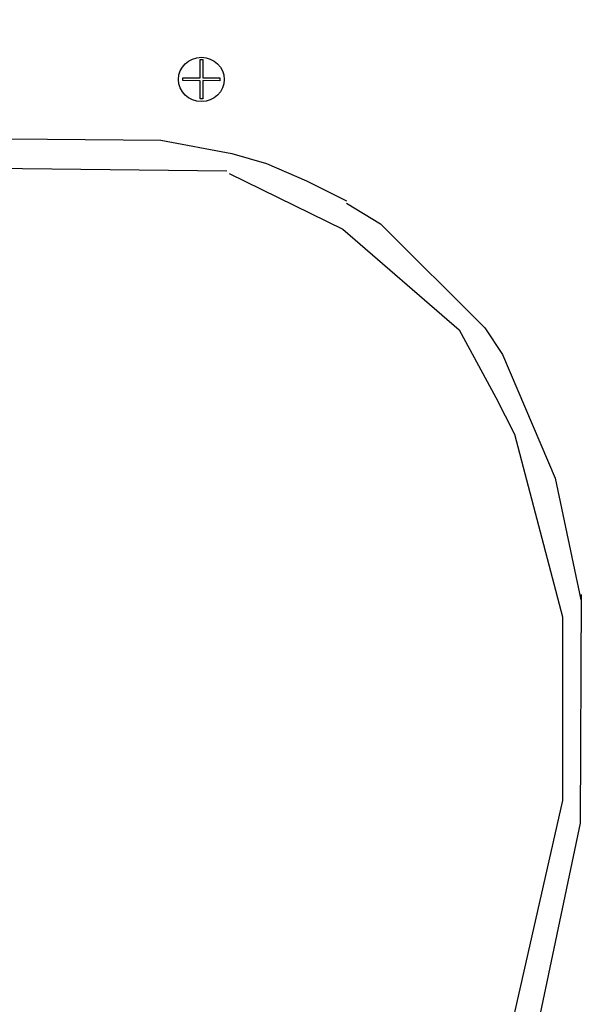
# Model space of a CAD drawing. Extents: x 49 to 882, y -9 to 1184.
# Tile 11 of 28: x 265 to 316, y 84 to 172. Entities that reach past the tile are written whole.
import ezdxf

# ---------------------------------------------------------------- set-up
doc = ezdxf.new("R2010")
doc.units = 0
doc.layers.get('0').update_dxf_attribs({"linetype": 'CONTINUOUS'})
doc.layers.add('scrPlate', color=7, linetype='CONTINUOUS')

# ---------------------------------------------------------------- blocks, each defined once
blk = doc.blocks.new('*G16')
at = {"color": 7, "linetype": 'CONTINUOUS'}
for p, q in [((281.620446, 167.139002), (281.628479, 168.78849)), ((281.628479, 168.78849), (281.878476, 168.787273)), ((281.878476, 168.787273), (281.870521, 167.15393)), ((280.068593, 166.899265), (280.070247, 167.149259)), ((281.62045, 166.888996), (280.068593, 166.899265)), ((280.070247, 167.149259), (281.620446, 167.139002)), ((281.628479, 165.273282), (281.62045, 166.888996)), ((283.412495, 166.893721), (281.870379, 166.903925)), ((281.870379, 166.903925), (281.878476, 165.274524)), ((281.870521, 167.15393), (283.414149, 167.143715)), ((283.414149, 167.143715), (283.412495, 166.893721)), ((281.878476, 165.274524), (281.628479, 165.273282))]:
    blk.add_line(p, q, dxfattribs=at)
at = {"color": 7, "linetype": 'CONTINUOUS', "extrusion": (0, 0.261946, 0.965082)}
blk.add_circle((-281.744835, -161.181481, 43.748501), 2.060844, dxfattribs=at)

msp = doc.modelspace()

# ---------------------------------------------------------------- linework, layer by layer
at = {"layer": 'scrPlate', "linetype": 'CONTINUOUS'}
for points in [[(146.98142, 172.379588, -2), (153.394539, 166.440331, -2), (162.471179, 162.567898, -2), (278.08888, 161.543796, -2), (284.467993, 160.361803, -2), (287.607813, 159.464712, -2), (291.196179, 157.894802, -2), (294.784545, 156.100619, -2)], [(145.949063, 171.347205, -2), (152.259141, 164.622988, -2), (165.939785, 160.13753, -2), (284.019447, 158.791893, -2)], [(284.24372, 158.56762, -2), (294.452017, 153.558366, -2), (304.934749, 144.505476, -2), (308.23835, 138.414479, -2), (309.890137, 135.110879, -2), (314.22612, 118.696104, -2), (314.22612, 102.178128, -2), (308.341575, 76.265505, -2), (308.031873, 74.304016, -2)], [(294.784545, 155.876346, -2), (297.867098, 154.035327, -2), (307.237971, 144.664454, -2), (308.82575, 142.281731, -2), (313.558176, 131.175454, -2), (315.866201, 120.216976, -2)], [(315.914299, 120.700786, -2), (315.806686, 100.142267, -2), (310.819269, 76.471982, -2), (309.586561, 72.895409, -2)]]:
    msp.add_polyline3d(points, dxfattribs=at)

# ---------------------------------------------------------------- block references
at = {"layer": 'scrPlate', "color": 7, "linetype": 'CONTINUOUS'}
msp.add_blockref('*G16', (0, 0), dxfattribs=at)

doc.saveas('drawing.dxf')
